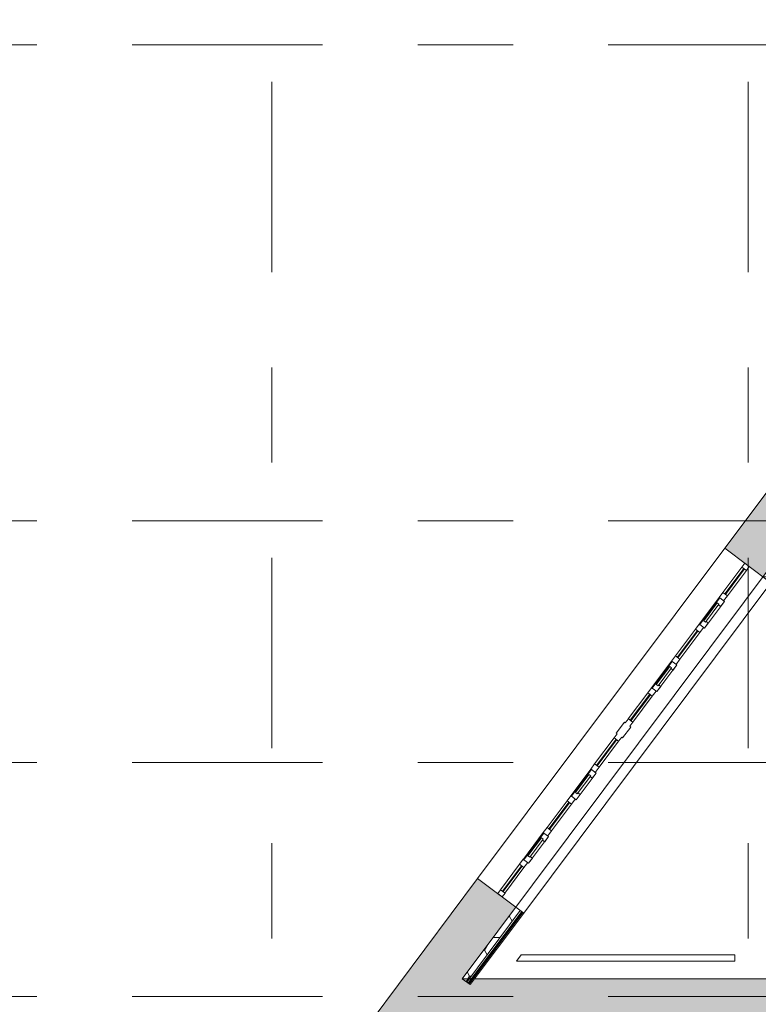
# Model space of a CAD drawing. Header units: millimetres. Extents: x -76482 to 3644, y -39128 to 75172.
# Tile 25 of 149: x -64168 to -54861, y 293 to 12707. Entities that reach past the tile are written whole.
import ezdxf

# ---------------------------------------------------------------- set-up
doc = ezdxf.new("R2010")
doc.units = ezdxf.units.MM
doc.linetypes.add('Center', pattern=[5999.999824, 2400.000015, -1199.999936, 1199.999936, -1199.999936])
for name, color, linetype, lineweight in [('_Beyond_', 7, 'Continuous', 9), ('Common Edges', 7, 'Continuous', 9), ('Curtain Panels', 7, 'Continuous', 9), ('Curtain Wall Mullions', 7, 'Continuous', 9), ('Curtain Wall Mullions-1', 7, 'Continuous', 18), ('Cut Pattern', 7, 'Continuous', 9), ('Walls', 7, 'Continuous', 9), ('Walls-2', 7, 'Continuous', 18), ('Windows', 7, 'Continuous', 9)]:
    doc.layers.add(name, color=color, linetype=linetype, lineweight=lineweight)
doc.layers.add('Cut Pattern-1', color=9, linetype='Continuous', lineweight=9, true_color=0x808080)
doc.layers.add('Grids-3', color=7, linetype='Center', lineweight=9, true_color=0xaaaaaa)

# ---------------------------------------------------------------- blocks, each defined once
blk = doc.blocks.new('System Panel - Peegelaknad 6-16-4-16-4_ paneel-V72-2_ korruse plaan')
at = {"layer": 'Curtain Panels'}
for p, q in [((200, 5), (-200, 5)), ((-200, 5), (-200, -5)), ((200, -5), (200, 5)), ((-200, -5), (200, -5))]:
    blk.add_line(p, q, dxfattribs=at)
blk = doc.blocks.new('Klaasseina akna tüüp 6 - Aken_ klaas_ parem-12915668-2_ korruse plaan')
at = {"layer": 'Windows'}
for p, q in [((-210, 48), (210, 48)), ((-210, -26), (-210, 48)), ((-210, 48), (-129, 48)), ((-210, -26), (-210, 48)), ((-142, 14), (142, 14)), ((-142, -14), (-142, 14)), ((-142, 14), (-142, -14)), ((-129, 14), (-142, 14)), ((-129, 48), (-129, 14)), ((129, 48), (210, 48)), ((129, 14), (129, 48)), ((142, 14), (129, 14)), ((142, 14), (142, -14)), ((142, -14), (142, 14)), ((210, 48), (210, -26)), ((210, 48), (210, -26)), ((210, -26), (-210, -26)), ((-126, -26), (-210, -26)), ((142, -14), (-142, -14)), ((-142, -14), (-126, -14)), ((-126, -14), (-126, -26)), ((126, -26), (126, -14)), ((126, -14), (142, -14)), ((210, -26), (126, -26))]:
    blk.add_line(p, q, dxfattribs=at)
blk = doc.blocks.new('Klaasseina akna tüüp 1 - Aken_ klaas_ vasak-12921803-2_ korruse plaan')
at = {"layer": 'Windows'}
for p, q in [((-210, 48), (210, 48)), ((-210, -26), (-210, 48)), ((-210, 48), (-129, 48)), ((-210, -26), (-210, 48)), ((-142, 14), (142, 14)), ((-142, -14), (-142, 14)), ((-142, 14), (-142, -14)), ((-129, 14), (-142, 14)), ((-129, 48), (-129, 14)), ((129, 48), (210, 48)), ((129, 14), (129, 48)), ((142, 14), (129, 14)), ((142, 14), (142, -14)), ((142, -14), (142, 14)), ((210, 48), (210, -26)), ((210, 48), (210, -26)), ((210, -26), (-210, -26)), ((-126, -26), (-210, -26)), ((142, -14), (-142, -14)), ((-142, -14), (-126, -14)), ((-126, -14), (-126, -26)), ((126, -26), (126, -14)), ((126, -14), (142, -14)), ((210, -26), (126, -26))]:
    blk.add_line(p, q, dxfattribs=at)
blk = doc.blocks.new('System Panel - Peegelaknad 6-16-4-16-4_ paneel-V73-2_ korruse plaan')
at = {"layer": 'Curtain Panels'}
for p, q in [((210, 5), (-210, 5)), ((-210, 5), (-210, -5)), ((210, -5), (210, 5)), ((-210, -5), (210, -5))]:
    blk.add_line(p, q, dxfattribs=at)
blk = doc.blocks.new('System Panel - Peegelaknad 6-16-4-16-4_ paneel-V74-2_ korruse plaan')
at = {"layer": 'Curtain Panels'}
for p, q in [((205, 5), (-205, 5)), ((-205, 5), (-205, -5)), ((205, -5), (205, 5)), ((-205, -5), (205, -5))]:
    blk.add_line(p, q, dxfattribs=at)
blk = doc.blocks.new('Rectangular Mullion - NEW 80x70mm-V75-2_ korruse plaan')
at = {"layer": 'Curtain Wall Mullions-1'}
for p, q in [((-40, 35), (40, 35)), ((-40, 26), (-40, 35)), ((40, 35), (40, -35)), ((40, -35), (-40, -35))]:
    blk.add_line(p, q, dxfattribs=at)
blk = doc.blocks.new('Rectangular Mullion - NEW 80x70mm-V76-2_ korruse plaan')
at = {"layer": 'Curtain Wall Mullions-1'}
for p, q in [((-40, 35), (40, 35)), ((-40, -35), (-40, 35)), ((40, 35), (40, 26)), ((40, -35), (-40, -35))]:
    blk.add_line(p, q, dxfattribs=at)
blk = doc.blocks.new('Rectangular Mullion - NEW 300x70mm-V77-2_ korruse plaan')
at = {"layer": 'Curtain Wall Mullions-1'}
for p, q in [((-150, 35), (-85, 35)), ((-150, -35), (-150, 35)), ((-85, 35), (-85, 50)), ((-85, 50), (85, 50)), ((85, 50), (85, 35)), ((85, 35), (150, 35)), ((150, 35), (150, -35)), ((-85, -35), (-150, -35)), ((-85, -50), (-85, -35)), ((85, -50), (-85, -50)), ((150, -35), (85, -35)), ((85, -35), (85, -50))]:
    blk.add_line(p, q, dxfattribs=at)
blk = doc.blocks.new('Rectangular Mullion - NEW 60x70mm-V78-2_ korruse plaan')
at = {"layer": '_Beyond_'}
for p, q in [((-56924, 3323), (-56678, 3652)), ((-56868, 3282), (-56622, 3610))]:
    blk.add_line(p, q, dxfattribs=at)
blk = doc.blocks.new('Rectangular Mullion - NEW 60x70mm-V79-2_ korruse plaan')
at = {"layer": '_Beyond_'}
for p, q in [((-56499, 3892), (-56253, 4220)), ((-56443, 3850), (-56197, 4179))]:
    blk.add_line(p, q, dxfattribs=at)
blk = doc.blocks.new('Rectangular Mullion - NEW 60x70mm-V80-2_ korruse plaan')
at = {"layer": '_Beyond_'}
blk.add_line((-57223, 2923), (-56972, 3259), dxfattribs=at)
blk = doc.blocks.new('Rectangular Mullion - NEW 60x70mm-V81-2_ korruse plaan')
at = {"layer": '_Beyond_'}
for p, q in [((-57523, 2523), (-57271, 2859)), ((-57467, 2481), (-57215, 2817))]:
    blk.add_line(p, q, dxfattribs=at)
blk = doc.blocks.new('Rectangular Mullion - NEW 60x70mm-V82-2_ korruse plaan')
at = {"layer": '_Beyond_'}
for p, q in [((-58110, 1738), (-57870, 2058)), ((-58054, 1696), (-57814, 2016))]:
    blk.add_line(p, q, dxfattribs=at)
blk = doc.blocks.new('Rectangular Mullion - NEW 60x70mm-V83-2_ korruse plaan')
at = {"layer": '_Beyond_'}
for p, q in [((-55307, 5486), (-55067, 5806)), ((-55251, 5444), (-55011, 5764))]:
    blk.add_line(p, q, dxfattribs=at)
blk = doc.blocks.new('Rectangular Mullion - NEW 60x70mm-V84-2_ korruse plaan')
at = {"layer": 'Curtain Wall Mullions-1'}
for p, q in [((0, 35), (-60, 35)), ((-60, 35), (-60, -35)), ((0, -35), (0, 35)), ((-60, -35), (0, -35))]:
    blk.add_line(p, q, dxfattribs=at)
blk = doc.blocks.new('Rectangular Mullion - NEW 60x70mm-V85-2_ korruse plaan')
at = {"layer": 'Curtain Wall Mullions-1'}
for p, q in [((-60, 35), (0, 35)), ((-60, -35), (-60, 35)), ((0, 35), (0, -35)), ((0, -35), (-60, -35))]:
    blk.add_line(p, q, dxfattribs=at)

msp = doc.modelspace()

# ---------------------------------------------------------------- hatches: boundary and pattern name
at = {"layer": 'Cut Pattern'}
h = msp.add_hatch(dxfattribs=at)
h.set_pattern_fill('FP_6', color=256, style=0, pattern_type=2)
h.set_pattern_definition([(0, (0, 0), (281.25, 162.38), [187.5, -375]), (120, (0, 0), (-281.2502, 162.37964), [187.5, -375]), (60, (0, 0), (-0.0002, 324.75964), [0, -375, 187.5, 0])])
h.paths.add_polyline_path([(-58536, 574), (-57861, 1477), (-57917, 1519), (-58593, 616)])
h.paths.add_polyline_path([(-54747, 5642), (-52252, 8978), (-52308, 9020), (-54803, 5684)])
h.paths.add_polyline_path([(-52195, 9054), (-51626, 9815), (-51714, 9815), (-52251, 9096)])
h.paths.add_polyline_path([(-51584, 9965), (-51514, 9965), (-51102, 10516), (-51158, 10558), (-51595, 9973), (-51585, 9966)])
h.paths.add_polyline_path([(-51078, 10548), (-50890, 10800), (-50890, 10917), (-51134, 10590), (-51085, 10553)])
h.paths.add_polyline_path([(-50740, 11001), (-49832, 12215), (-49919, 12215), (-50740, 11117)])
h = msp.add_hatch(dxfattribs=at)
h.set_pattern_fill('FP_28', color=256, angle=135, style=0, pattern_type=2)
h.set_pattern_definition([(8.212, (-54127.8, 6378.07), (-14.2836, 98.9746), [])])
h.paths.add_polyline_path([(-58504, 550), (-57829, 1453), (-57841, 1462), (-58516, 559)])
h.paths.add_polyline_path([(-54715, 5618), (-52220, 8954), (-52232, 8963), (-54727, 5627)])
h.paths.add_polyline_path([(-52163, 9030), (-51577, 9815), (-51595, 9815), (-52175, 9039), (-52169, 9034)])
h.paths.add_polyline_path([(-51483, 9965), (-51464, 9965), (-51070, 10492), (-51082, 10501), (-51433, 10032)])
h.paths.add_polyline_path([(-51046, 10524), (-50890, 10733), (-50890, 10758), (-51058, 10533), (-51049, 10527)])
h.paths.add_polyline_path([(-50740, 10934), (-50337, 11473), (-50355, 11473), (-50740, 10959)])
h.paths.add_polyline_path([(-50287, 11540), (-49853, 12120), (-49872, 12120), (-50305, 11540)])
h = msp.add_hatch(dxfattribs=at)
h.set_pattern_fill('FP_1', color=256, style=0, pattern_type=2)
h.set_pattern_definition([(45, (0, 0), (0, 98.99495), [70, -70])])
h.paths.add_polyline_path([(-58492, 541), (-57817, 1444), (-57829, 1453), (-58504, 550)])
h.paths.add_polyline_path([(-54703, 5609), (-52208, 8945), (-52220, 8954), (-54715, 5618)])
h.paths.add_polyline_path([(-52151, 9021), (-51558, 9815), (-51577, 9815), (-52163, 9030)])
h.paths.add_polyline_path([(-51446, 9965), (-51058, 10483), (-51071, 10492), (-51464, 9965)])
h.paths.add_polyline_path([(-51034, 10515), (-50890, 10708), (-50890, 10733), (-51045, 10524), (-51037, 10518)])
h.paths.add_polyline_path([(-50740, 10909), (-50318, 11473), (-50337, 11473), (-50740, 10934)])
h.paths.add_polyline_path([(-50287, 11540), (-50268, 11540), (-49845, 12105), (-49864, 12105), (-50200, 11655)])
at = {"layer": 'Cut Pattern-1'}
h = msp.add_hatch(color=256, dxfattribs=at)
h.paths.add_polyline_path([(-73694, -19579), (-62362, -4425), (-62843, -4066), (-74174, -19220)])
h.paths.add_polyline_path([(-59248, -261), (-57917, 1519), (-58398, 1878), (-59729, 98)])
h.paths.add_polyline_path([(-54803, 5684), (-51619, 9941), (-52100, 10301), (-55284, 6043), (-55189, 5972)])
h.paths.add_polyline_path([(-51595, 9974), (-51158, 10558), (-51639, 10917), (-52076, 10333), (-51598, 9975)])
h.paths.add_polyline_path([(-51134, 10590), (-49919, 12215), (-50668, 12215), (-51615, 10949), (-51166, 10614)])
h = msp.add_hatch(color=256, dxfattribs=at)
h.paths.add_polyline_path([(-49330, 196), (-49220, 196), (-49220, 616), (-51176, 616), (-51176, 196), (-49345, 196)])
h.paths.add_polyline_path([(-54010, 196), (-53598, 196), (-53598, 616), (-58593, 616), (-58907, 196), (-56465, 196)])

# ---------------------------------------------------------------- linework, layer by layer
at = {"layer": '_Beyond_'}
for p, q in [((-57850, 916), (-57909, 836)), ((-57850, 916), (-55155, 916)), ((-55155, 836), (-55155, 916)), ((-55155, 836), (-57909, 836))]:
    msp.add_line(p, q, dxfattribs=at)
at = {"layer": 'Common Edges'}
for p, q in [((-58536, 574), (-57861, 1477)), ((-58516, 559), (-57841, 1462)), ((-58504, 550), (-57829, 1453))]:
    msp.add_line(p, q, dxfattribs=at)
at = {"layer": 'Grids-3'}
for p, q in [((-60990, 65923), (-60990, -6610)), ((-54990, 65923), (-54990, -9787)), ((-68751, 12390), (-17590, 12390)), ((-68751, 6390), (-17590, 6390)), ((-68751, 3340), (-17590, 3340)), ((-68751, 390), (-17590, 390))]:
    msp.add_line(p, q, dxfattribs=at)
at = {"layer": 'Walls'}
for p, q in [((-52323, 9000), (-58593, 616)), ((-58398, 1878), (-55284, 6043)), ((-54703, 5609), (-57817, 1444))]:
    msp.add_line(p, q, dxfattribs=at)
at = {"layer": 'Walls-2'}
for p, q in [((-52100, 10301), (-55284, 6043)), ((-54703, 5609), (-55284, 6043)), ((-58398, 1878), (-59729, 98)), ((-57817, 1444), (-58398, 1878)), ((-58492, 541), (-57817, 1444)), ((-53598, 616), (-58593, 616)), ((-58593, 616), (-58492, 541))]:
    msp.add_line(p, q, dxfattribs=at)

# ---------------------------------------------------------------- block references
at = {"layer": '_Beyond_'}
for name, p in [('Rectangular Mullion - NEW 60x70mm-V83-2_ korruse plaan', (0, 0)), ('Rectangular Mullion - NEW 60x70mm-V80-2_ korruse plaan', (1617, 2162)), ('Rectangular Mullion - NEW 60x70mm-V81-2_ korruse plaan', (1617, 2162)), ('Rectangular Mullion - NEW 60x70mm-V80-2_ korruse plaan', (1018, 1361)), ('Rectangular Mullion - NEW 60x70mm-V79-2_ korruse plaan', (0, 0)), ('Rectangular Mullion - NEW 60x70mm-V78-2_ korruse plaan', (0, 0)), ('Rectangular Mullion - NEW 60x70mm-V80-2_ korruse plaan', (0, 0)), ('Rectangular Mullion - NEW 60x70mm-V81-2_ korruse plaan', (0, 0)), ('Rectangular Mullion - NEW 60x70mm-V80-2_ korruse plaan', (-599, -801)), ('Rectangular Mullion - NEW 60x70mm-V82-2_ korruse plaan', (0, 0))]:
    msp.add_blockref(name, p, dxfattribs=at)
at = {"layer": 'Curtain Panels', "rotation": 233.2124249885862}
for name, p in [('System Panel - Peegelaknad 6-16-4-16-4_ paneel-V72-2_ korruse plaan', (-55159, 5625)), ('System Panel - Peegelaknad 6-16-4-16-4_ paneel-V73-2_ korruse plaan', (-55752, 4832)), ('System Panel - Peegelaknad 6-16-4-16-4_ paneel-V74-2_ korruse plaan', (-56348, 4035)), ('System Panel - Peegelaknad 6-16-4-16-4_ paneel-V74-2_ korruse plaan', (-56773, 3467)), ('System Panel - Peegelaknad 6-16-4-16-4_ paneel-V73-2_ korruse plaan', (-57369, 2670)), ('System Panel - Peegelaknad 6-16-4-16-4_ paneel-V72-2_ korruse plaan', (-57962, 1877))]:
    msp.add_blockref(name, p, dxfattribs=at)
at = {"layer": 'Curtain Wall Mullions', "rotation": 53.21242498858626}
msp.add_blockref('Rectangular Mullion - NEW 60x70mm-V84-2_ korruse plaan', (-55003, 5833), dxfattribs=at)
at = {"layer": 'Curtain Wall Mullions', "extrusion": (0, 0, -1), "rotation": 306.7875750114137}
for name, p in [('Rectangular Mullion - NEW 80x70mm-V76-2_ korruse plaan', (55303, 5433)), ('Rectangular Mullion - NEW 80x70mm-V75-2_ korruse plaan', (55602, 5032)), ('Rectangular Mullion - NEW 80x70mm-V76-2_ korruse plaan', (55902, 4632)), ('Rectangular Mullion - NEW 80x70mm-V75-2_ korruse plaan', (56201, 4232)), ('Rectangular Mullion - NEW 300x70mm-V77-2_ korruse plaan', (56560, 3751)), ('Rectangular Mullion - NEW 80x70mm-V76-2_ korruse plaan', (56920, 3270)), ('Rectangular Mullion - NEW 80x70mm-V75-2_ korruse plaan', (57219, 2870)), ('Rectangular Mullion - NEW 80x70mm-V76-2_ korruse plaan', (57519, 2470)), ('Rectangular Mullion - NEW 80x70mm-V75-2_ korruse plaan', (57818, 2069)), ('Rectangular Mullion - NEW 60x70mm-V85-2_ korruse plaan', (58117, 1669))]:
    msp.add_blockref(name, p, dxfattribs=at)
at = {"layer": 'Windows', "rotation": 233.2124249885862}
for name, p in [('Klaasseina akna tüüp 1 - Aken_ klaas_ vasak-12921803-2_ korruse plaan', (-55453, 5233)), ('Klaasseina akna tüüp 6 - Aken_ klaas_ parem-12915668-2_ korruse plaan', (-56051, 4432)), ('Klaasseina akna tüüp 1 - Aken_ klaas_ vasak-12921803-2_ korruse plaan', (-57069, 3070)), ('Klaasseina akna tüüp 6 - Aken_ klaas_ parem-12915668-2_ korruse plaan', (-57668, 2269))]:
    msp.add_blockref(name, p, dxfattribs=at)

doc.saveas('drawing.dxf')
